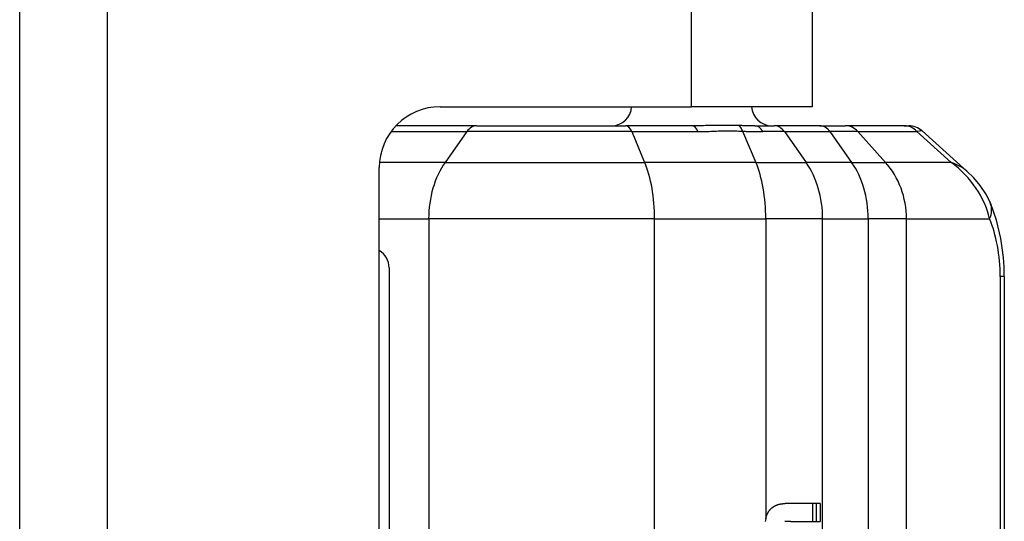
# Model space of a CAD drawing. Header units: inches. Extents: x 0 to 186, y -11 to 121.
# Tile 45 of 93: x 120.825 to 122.149, y 33.837 to 34.513. Entities that reach past the tile are written whole.
import ezdxf

# ---------------------------------------------------------------- set-up
doc = ezdxf.new("R2010")
doc.units = ezdxf.units.IN
doc.header["$LTSCALE"] = 11.141211
doc.header["$MEASUREMENT"] = 0
doc.layers.add('Visible Edges(ANSI)', color=7, linetype='Continuous', lineweight=25)
doc.layers.add('Visible Tangent Edges(ANSI)', color=7, linetype='Continuous', lineweight=25)

msp = doc.modelspace()

# ---------------------------------------------------------------- linework, layer by layer
at = {"layer": 'Visible Edges(ANSI)'}
for p, q in [((120.8247, 31.8655), (120.8247, 95.2312)), ((121.8905, 35.7618), (121.8905, 34.3954)), ((121.3904, 34.3954), (121.7286, 34.3954)), ((121.8905, 34.3954), (121.7286, 34.3954)), ((121.4398, 34.3697), (121.3308, 34.3697)), ((121.4398, 34.3697), (121.6399, 34.3697)), ((121.7291, 34.3697), (121.6399, 34.3697)), ((121.8138, 34.3697), (121.8398, 34.3697)), ((121.9011, 34.3697), (121.8398, 34.3697)), ((121.9011, 34.3697), (121.9351, 34.3697)), ((122.0146, 34.3697), (121.9351, 34.3697)), ((122.0146, 34.3697), (122.0206, 34.3697)), ((122.0986, 34.3088), (122.0385, 34.3628)), ((121.3084, 32.8336), (121.3084, 34.3134)), ((122.1492, 34.167), (122.1492, 32.98)), ((121.9016, 33.8612), (121.8545, 33.8612)), ((121.8914, 33.8373), (121.8914, 33.8612)), ((121.8962, 33.8612), (121.8962, 33.8373)), ((121.9016, 33.8612), (121.9016, 33.8373)), ((121.8621, 33.8373), (121.8541, 33.8373)), ((121.8621, 33.8373), (121.9016, 33.8373))]:
    msp.add_line(p, q, dxfattribs=at)
at = {"layer": 'Visible Edges(ANSI)', "flags": 128}
for points in [[(122.1304, 34.2659), (122.1241, 34.2781), (122.1166, 34.2893), (122.108, 34.2995), (122.0986, 34.3088)], [(122.1492, 34.167), (122.1489, 34.1798), (122.148, 34.1926), (122.1465, 34.2054), (122.1444, 34.2181), (122.1386, 34.2428), (122.1304, 34.2659)], [(121.8334, 33.8523), (121.8337, 33.8526), (121.834, 33.853), (121.8343, 33.8533), (121.8347, 33.8537), (121.835, 33.854), (121.8353, 33.8543), (121.8356, 33.8546), (121.836, 33.855), (121.8363, 33.8553), (121.8367, 33.8555), (121.837, 33.8558), (121.8374, 33.8561), (121.8378, 33.8564), (121.8381, 33.8566), (121.8385, 33.8569), (121.8389, 33.8571), (121.8393, 33.8574), (121.8397, 33.8576), (121.84, 33.8578), (121.8404, 33.858), (121.8408, 33.8582), (121.8412, 33.8584), (121.8416, 33.8586), (121.842, 33.8588)], [(121.842, 33.8588), (121.8425, 33.859), (121.843, 33.8592), (121.8435, 33.8594), (121.8441, 33.8596), (121.8446, 33.8598), (121.8451, 33.8599), (121.8456, 33.8601), (121.8461, 33.8602), (121.8466, 33.8603), (121.8472, 33.8605), (121.8477, 33.8606), (121.8482, 33.8607), (121.8487, 33.8607), (121.8493, 33.8608), (121.8498, 33.8609), (121.8503, 33.8609), (121.8508, 33.861), (121.8514, 33.861), (121.8519, 33.8611), (121.8524, 33.8611), (121.853, 33.8611), (121.8535, 33.8611), (121.854, 33.8612), (121.8545, 33.8612)], [(121.8282, 33.8407), (121.8279, 33.839), (121.8276, 33.8373)], [(121.8282, 33.8407), (121.8283, 33.8407), (121.8283, 33.8408), (121.8283, 33.8409), (121.8283, 33.8409), (121.8283, 33.841), (121.8283, 33.8411), (121.8283, 33.8411), (121.8284, 33.8412), (121.8284, 33.8412), (121.8284, 33.8413), (121.8284, 33.8414), (121.8284, 33.8414), (121.8284, 33.8415), (121.8284, 33.8416), (121.8285, 33.8416), (121.8285, 33.8417), (121.8285, 33.8418), (121.8285, 33.8418), (121.8285, 33.8419), (121.8285, 33.8419), (121.8286, 33.842), (121.8286, 33.8421), (121.8286, 33.8421), (121.8286, 33.8422)], [(121.8286, 33.8422), (121.8287, 33.8427), (121.8289, 33.8431), (121.829, 33.8436), (121.8291, 33.844), (121.8293, 33.8445), (121.8294, 33.8449), (121.8296, 33.8454), (121.8298, 33.8458), (121.8299, 33.8462), (121.8301, 33.8467), (121.8303, 33.8471), (121.8305, 33.8475), (121.8307, 33.848), (121.8309, 33.8484), (121.8312, 33.8488), (121.8314, 33.8492), (121.8316, 33.8496), (121.8319, 33.85), (121.8321, 33.8504), (121.8324, 33.8508), (121.8326, 33.8512), (121.8329, 33.8515), (121.8332, 33.8519), (121.8334, 33.8523)]]:
    msp.add_lwpolyline(points, dxfattribs=at)
at = {"layer": 'Visible Edges(ANSI)'}
for centre, radius, start, end in [((121.3904, 34.3134), 0.082, 90, 180), ((121.621, 34.3966), 0.0269, 270, 357.4896), ((121.8362, 34.3966), 0.0269, 182.5104, 270), ((122.0206, 34.3428), 0.0269, 48.051, 90)]:
    msp.add_arc(centre, radius, start, end, dxfattribs=at)
at = {"layer": 'Visible Tangent Edges(ANSI)'}
for p, q in [((120.9422, 95.2312), (120.9422, 31.8655)), ((121.7286, 34.3954), (121.7286, 35.7618)), ((121.3242, 34.3618), (121.4264, 34.3618)), ((121.4264, 34.3618), (121.3971, 34.3205)), ((121.648, 34.3618), (121.4264, 34.3618)), ((121.648, 34.3618), (121.7371, 34.3618)), ((121.648, 34.3618), (121.6654, 34.3205)), ((121.7972, 34.3624), (121.8149, 34.3205)), ((121.8533, 34.3618), (121.8245, 34.3618)), ((121.8533, 34.3618), (121.9146, 34.3618)), ((121.8533, 34.3618), (121.8825, 34.3205)), ((121.9522, 34.3618), (121.9146, 34.3618)), ((121.9146, 34.3618), (121.9438, 34.3205)), ((121.9522, 34.3618), (122.0317, 34.3618)), ((121.9522, 34.3618), (121.9893, 34.3205)), ((122.0385, 34.3628), (122.0317, 34.3618)), ((122.0317, 34.3618), (122.0777, 34.3205)), ((121.3971, 34.3205), (121.3087, 34.3205)), ((121.3971, 34.3205), (121.6654, 34.3205)), ((121.8149, 34.3205), (121.6654, 34.3205)), ((121.8149, 34.3205), (121.8825, 34.3205)), ((121.9438, 34.3205), (121.8825, 34.3205)), ((121.9438, 34.3205), (121.9893, 34.3205)), ((122.0777, 34.3205), (121.9893, 34.3205)), ((121.3084, 34.2444), (121.3749, 34.2444)), ((121.6787, 34.2444), (121.3749, 34.2444)), ((121.3749, 34.2444), (121.3749, 32.9026)), ((121.6787, 34.2444), (121.8282, 34.2444)), ((121.6787, 32.9026), (121.6787, 34.2444)), ((121.9048, 34.2444), (121.8282, 34.2444)), ((121.8282, 34.2444), (121.8282, 33.8407)), ((121.9048, 34.2444), (121.9661, 34.2444)), ((121.9048, 32.9026), (121.9048, 34.2444)), ((122.0176, 34.2444), (121.9661, 34.2444)), ((121.9661, 34.2444), (121.9661, 32.9026)), ((122.0176, 34.2444), (122.1294, 34.2444)), ((122.0176, 32.9026), (122.0176, 34.2444)), ((121.3215, 34.1787), (121.3215, 32.9683)), ((122.1492, 34.167), (122.1437, 34.167)), ((122.1437, 34.167), (122.1437, 32.98))]:
    msp.add_line(p, q, dxfattribs=at)
at = {"layer": 'Visible Tangent Edges(ANSI)', "flags": 128}
for points in [[(121.7916, 34.37), (121.7892, 34.37), (121.7867, 34.3701), (121.7842, 34.3701), (121.7816, 34.3701), (121.779, 34.3702), (121.7764, 34.3702), (121.7738, 34.3702), (121.7711, 34.3702), (121.7685, 34.3702), (121.7658, 34.3702), (121.7631, 34.3702), (121.7604, 34.3701), (121.7577, 34.3701), (121.7551, 34.3701), (121.7524, 34.37), (121.7498, 34.37), (121.7471, 34.3699), (121.7445, 34.3698), (121.7419, 34.3698), (121.7393, 34.3698), (121.7367, 34.3697), (121.7342, 34.3697), (121.7316, 34.3697), (121.7291, 34.3697)], [(121.8138, 34.3697), (121.813, 34.3697), (121.8122, 34.3697), (121.8113, 34.3697), (121.8105, 34.3697), (121.8096, 34.3697), (121.8087, 34.3697), (121.8079, 34.3697), (121.807, 34.3697), (121.8061, 34.3697), (121.8052, 34.3697), (121.8043, 34.3697), (121.8033, 34.3698), (121.8024, 34.3698), (121.8015, 34.3698), (121.8005, 34.3698), (121.7996, 34.3698), (121.7986, 34.3698), (121.7976, 34.3698), (121.7967, 34.3699), (121.7957, 34.3699), (121.7947, 34.3699), (121.7937, 34.3699), (121.7927, 34.37), (121.7916, 34.37)], [(121.7371, 34.3618), (121.7397, 34.3618), (121.7422, 34.3618), (121.7446, 34.3619), (121.7471, 34.362), (121.7496, 34.3621), (121.7521, 34.3622), (121.7545, 34.3623), (121.757, 34.3624), (121.7595, 34.3625), (121.7619, 34.3626), (121.7644, 34.3627), (121.7669, 34.3627), (121.7694, 34.3628), (121.7719, 34.3629), (121.7744, 34.3629), (121.7769, 34.3629), (121.7794, 34.3629), (121.7819, 34.3629), (121.7845, 34.3628), (121.787, 34.3628), (121.7895, 34.3627), (121.7921, 34.3626), (121.7946, 34.3625), (121.7972, 34.3624)], [(121.7972, 34.3624), (121.7984, 34.3624), (121.7996, 34.3623), (121.8008, 34.3623), (121.8019, 34.3622), (121.8031, 34.3622), (121.8043, 34.3622), (121.8054, 34.3621), (121.8066, 34.3621), (121.8078, 34.362), (121.8089, 34.362), (121.8101, 34.362), (121.8112, 34.362), (121.8123, 34.3619), (121.8135, 34.3619), (121.8146, 34.3619), (121.8157, 34.3619), (121.8168, 34.3618), (121.8179, 34.3618), (121.8191, 34.3618), (121.8202, 34.3618), (121.8212, 34.3618), (121.8223, 34.3618), (121.8234, 34.3618), (121.8245, 34.3618)]]:
    msp.add_lwpolyline(points, dxfattribs=at)
at = {"layer": 'Visible Tangent Edges(ANSI)'}
msp.add_arc((121.2946, 34.1787), 0.0269, 0, 59.0843, dxfattribs=at)
for centre, major_axis, ratio, start_param, end_param in [((121.4398, 34.3428), (0, 0.0269), 0.707107, 0, 0.785398), ((121.6399, 34.3428), (0, 0.0269), 0.422618, 5.497787, 6.283185), ((121.7291, 34.3428), (0, 0.0269), 0.422618, 5.497787, 6.283185), ((121.7892, 34.3434), (0.0011, 0.0269), 0.386847, 5.514816, 6.153211), ((121.8138, 34.3428), (0, 0.0269), 0.560384, 5.497787, 6.283185), ((121.8398, 34.3428), (0, 0.0269), 0.707107, 5.497787, 6.283185), ((121.9011, 34.3428), (0, 0.0269), 0.707107, 5.497787, 6.283185), ((121.9351, 34.3428), (0, 0.0269), 0.898794, 5.497787, 6.283185), ((122.0146, 34.3428), (0, 0.0269), 0.898794, 5.497787, 6.283185), ((121.4509, 34.2444), (0, 0.1076), 0.707107, 0.785398, 1.570796), ((121.6333, 34.2444), (0, 0.1076), 0.422618, 4.712389, 5.497787), ((121.7828, 34.2444), (0, 0.1076), 0.422618, 4.712389, 5.497787), ((121.8287, 34.2444), (0, 0.1076), 0.707107, 4.712389, 5.497787), ((121.89, 34.2444), (0, 0.1076), 0.707107, 4.712389, 5.497787), ((121.9209, 34.2444), (0, 0.1076), 0.898794, 4.712389, 5.497787), ((122.0093, 34.2444), (0.0989, 0.0521), 0.617221, 0.224198, 0.539365), ((122.0093, 34.2444), (0.1127, -0.06), 0.792318, 0.591164, 1.376562), ((122.081, 34.2444), (0.0493, 0.0214), 0.632936, 5.681271, 6.283185), ((122.1175, 34.1906), (0.0091, -0.076), 0.323752, 1.216928, 2.317493)]:
    msp.add_ellipse(centre, major_axis=major_axis, ratio=ratio, start_param=start_param, end_param=end_param, dxfattribs=at)

doc.saveas('drawing.dxf')
